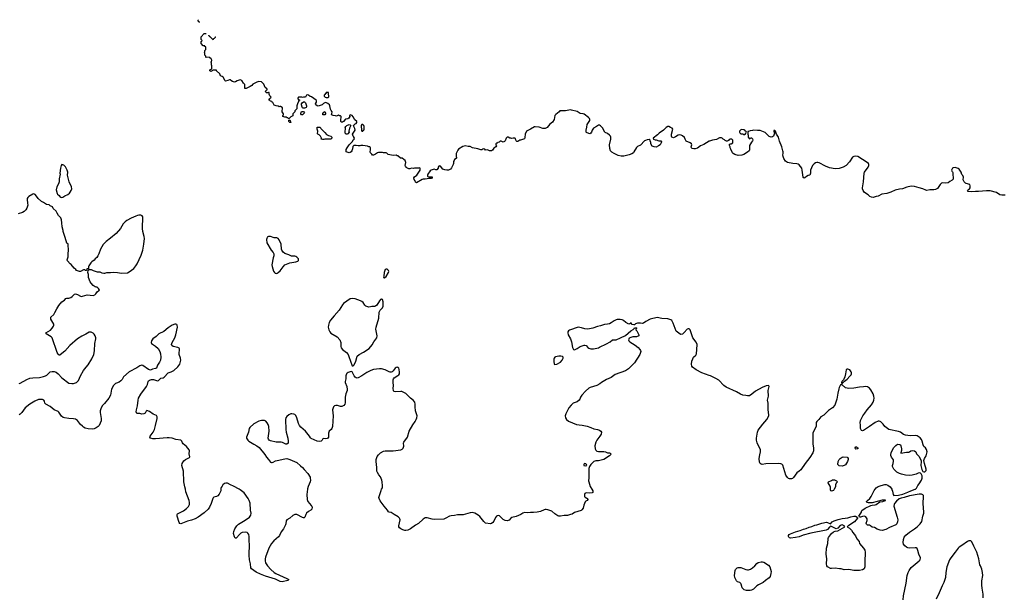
# Model space of a CAD drawing. Header units: inches. Extents: x 1678753 to 1858649, y 384643 to 522370.
# Tile 86 of 91: x 1825842 to 1846060, y 467803 to 479640. Entities that reach past the tile are written whole.
import ezdxf

# ---------------------------------------------------------------- set-up
doc = ezdxf.new("R2010")
doc.units = ezdxf.units.IN
doc.header["$MEASUREMENT"] = 0
for name, color, linetype in [('B8426', 7, 'Continuous'), ('B8427', 7, 'Continuous'), ('B8436', 7, 'Continuous'), ('B8437', 7, 'Continuous'), ('B8446', 7, 'Continuous'), ('B8447', 7, 'Continuous')]:
    doc.layers.add(name, color=color, linetype=linetype)

msp = doc.modelspace()

# ---------------------------------------------------------------- linework, layer by layer
at = {"layer": 'B8426', "color": 6, "elevation": 400}
msp.add_lwpolyline([(1829973, 470000), (1829970, 469969), (1829955, 469925), (1829941, 469899), (1829910, 469867), (1829886, 469854), (1829830, 469836), (1829816, 469824), (1829807, 469810), (1829774, 469706), (1829743, 469630), (1829712, 469590), (1829630, 469515), (1829510, 469427), (1829444, 469390), (1829370, 469365), (1829290, 469345), (1829150, 469288), (1829130, 469297), (1829119, 469319), (1829077, 469450), (1829073, 469470), (1829077, 469483), (1829086, 469494), (1829205, 469555), (1829270, 469603), (1829310, 469646), (1829328, 469690), (1829329, 469730), (1829323, 469770), (1829255, 469950), (1829244, 470000)], dxfattribs=at)
at = {"layer": 'B8427', "color": 6}
for points, elevation in [([(1829530, 479586), (1829506, 479610), (1829506, 479630), (1829512, 479640)], 300), ([(1829541, 479586), (1829530, 479586)], 300), ([(1830000, 478472), (1829968, 478490), (1829950, 478526), (1829886, 478590), (1829882, 478602), (1829870, 478606), (1829810, 478606), (1829794, 478590), (1829770, 478578), (1829750, 478588), (1829746, 478610), (1829787, 478633), (1829789, 478690), (1829782, 478710), (1829778, 478758), (1829766, 478770), (1829782, 478778), (1829786, 478810), (1829775, 478835), (1829750, 478858), (1829730, 478868), (1829670, 478866), (1829666, 478870), (1829666, 478890), (1829646, 478910), (1829646, 478950), (1829638, 478970), (1829646, 478990), (1829646, 479010), (1829666, 479030), (1829666, 479070), (1829662, 479082), (1829647, 479087), (1829642, 479102), (1829610, 479106), (1829566, 479150), (1829566, 479190), (1829582, 479198), (1829586, 479210), (1829582, 479222), (1829566, 479230), (1829566, 479290), (1829630, 479354), (1829669, 479353)], 300), ([(1829717, 479321), (1829718, 479318), (1829733, 479313), (1829738, 479298), (1829750, 479294), (1829810, 479234), (1829822, 479238), (1829827, 479253), (1829842, 479258), (1829846, 479270), (1829862, 479278), (1829866, 479290), (1829868, 479291)], 300), ([(1825830, 472173), (1825850, 472178), (1825990, 472253), (1826050, 472278), (1826110, 472289), (1826250, 472298), (1826330, 472314), (1826370, 472327), (1826397, 472343), (1826470, 472410), (1826510, 472421), (1826550, 472419), (1826590, 472403), (1826630, 472370), (1826709, 472289), (1826850, 472180), (1826910, 472168), (1826950, 472170), (1827010, 472194), (1827050, 472230), (1827092, 472330), (1827150, 472438), (1827210, 472504), (1827250, 472555), (1827321, 472679), (1827363, 472770), (1827378, 472842), (1827382, 472990), (1827405, 473090), (1827404, 473110), (1827392, 473150), (1827370, 473184), (1827350, 473203), (1827310, 473225), (1827290, 473228), (1827270, 473223), (1827198, 473182), (1827116, 473144), (1827030, 473085), (1826870, 472950), (1826770, 472838), (1826710, 472784), (1826670, 472755), (1826650, 472755), (1826630, 472773), (1826611, 472811), (1826512, 473110), (1826490, 473132), (1826389, 473190), (1826379, 473210), (1826474, 473266), (1826510, 473304), (1826539, 473350), (1826544, 473370), (1826541, 473390), (1826485, 473490), (1826481, 473510), (1826484, 473530), (1826542, 473590), (1826567, 473630), (1826604, 473704), (1826649, 473771), (1826710, 473846), (1826760, 473880), (1826790, 473915), (1826810, 473922), (1826854, 473926), (1826890, 473937), (1826923, 473957), (1826970, 474003), (1826990, 474010), (1827030, 474000), (1827090, 473964), (1827110, 473960), (1827130, 473961), (1827230, 473989), (1827350, 473980), (1827386, 473994), (1827409, 474010), (1827439, 474061), (1827478, 474090), (1827460, 474120), (1827440, 474140), (1827430, 474148), (1827410, 474148), (1827390, 474155), (1827350, 474184), (1827309, 474230), (1827290, 474258), (1827257, 474350), (1827255, 474410), (1827242, 474450), (1827246, 474490), (1827266, 474514), (1827310, 474512), (1827351, 474491), (1827430, 474461), (1827490, 474461), (1827530, 474446), (1827570, 474438), (1827590, 474438), (1827630, 474451), (1827710, 474451), (1827770, 474459), (1827850, 474453), (1827930, 474437), (1828056, 474444), (1828090, 474461), (1828185, 474535), (1828230, 474590), (1828253, 474627), (1828334, 474806), (1828369, 474910), (1828392, 475030), (1828404, 475150), (1828401, 475190), (1828372, 475290), (1828363, 475350), (1828370, 475590), (1828355, 475615), (1828330, 475625), (1828290, 475624), (1828263, 475617), (1828230, 475608), (1828130, 475564), (1828042, 475518), (1828010, 475492), (1827970, 475450), (1827913, 475350), (1827826, 475250), (1827710, 475154), (1827616, 475084), (1827555, 475025), (1827505, 474930), (1827470, 474830), (1827450, 474789), (1827425, 474755), (1827395, 474730), (1827370, 474701), (1827325, 474670), (1827305, 474650), (1827262, 474590), (1827253, 474567), (1827254, 474526), (1827218, 474522), (1827212, 474488), (1827190, 474488), (1827182, 474502), (1827150, 474508), (1827090, 474468), (1827070, 474469), (1827008, 474490), (1826998, 474510), (1826962, 474542), (1826897, 474617), (1826878, 474630), (1826822, 474690), (1826815, 474710), (1826837, 474770), (1826837, 474850), (1826845, 474895), (1826838, 475030), (1826809, 475050), (1826774, 475170), (1826733, 475290), (1826732, 475312), (1826712, 475390), (1826709, 475470), (1826701, 475530), (1826684, 475570), (1826637, 475617), (1826615, 475670), (1826590, 475708), (1826530, 475766), (1826515, 475795), (1826470, 475818), (1826450, 475838), (1826390, 475849), (1826330, 475889), (1826289, 475910), (1826222, 475970), (1826190, 476018), (1826158, 476050), (1826130, 476065), (1826110, 476061), (1826030, 476008), (1826009, 475990), (1825996, 475970), (1825995, 475950), (1826006, 475874), (1826007, 475830), (1825990, 475770), (1825966, 475734), (1825936, 475704), (1825900, 475680), (1825810, 475651)], 400), ([(1829244, 470000), (1829232, 470050), (1829215, 470150), (1829206, 470370), (1829172, 470490), (1829179, 470530), (1829214, 470586), (1829250, 470614), (1829317, 470643), (1829326, 470650), (1829335, 470665), (1829325, 470730), (1829330, 470790), (1829322, 470810), (1829270, 470878), (1829198, 470930), (1829185, 470950), (1829170, 470990), (1829150, 471010), (1829050, 471025), (1828970, 471050), (1828910, 471058), (1828870, 471059), (1828630, 471033), (1828576, 471036), (1828529, 471050), (1828517, 471070), (1828521, 471090), (1828581, 471170), (1828612, 471228), (1828628, 471312), (1828663, 471450), (1828665, 471490), (1828650, 471513), (1828584, 471544), (1828510, 471595), (1828450, 471615), (1828437, 471603), (1828418, 471562), (1828390, 471549), (1828350, 471545), (1828310, 471554), (1828250, 471558), (1828238, 471570), (1828235, 471590), (1828239, 471630), (1828261, 471710), (1828274, 471830), (1828285, 471870), (1828331, 471950), (1828445, 472110), (1828464, 472150), (1828481, 472210), (1828490, 472225), (1828510, 472241), (1828550, 472251), (1828590, 472251), (1828630, 472243), (1828670, 472228), (1828690, 472231), (1828741, 472279), (1828790, 472291), (1828810, 472304), (1828889, 472390), (1828953, 472410), (1829010, 472438), (1829088, 472512), (1829129, 472571), (1829150, 472650), (1829144, 472690), (1829120, 472770), (1829120, 472810), (1829127, 472850), (1829121, 472881), (1829114, 472894), (1829090, 472910), (1828992, 472932), (1828969, 472950), (1828961, 472970), (1828964, 472990), (1828973, 473010), (1829030, 473110), (1829050, 473170), (1829081, 473330), (1829077, 473370), (1829066, 473386), (1829052, 473392), (1829030, 473392), (1828970, 473370), (1828890, 473311), (1828802, 473238), (1828698, 473190), (1828645, 473135), (1828575, 473090), (1828552, 473050), (1828542, 473010), (1828548, 472990), (1828630, 472941), (1828686, 472890), (1828723, 472830), (1828737, 472777), (1828743, 472710), (1828732, 472650), (1828713, 472607), (1828670, 472550), (1828650, 472488), (1828630, 472477), (1828570, 472469), (1828530, 472444), (1828490, 472459), (1828370, 472542), (1828350, 472545), (1828310, 472533), (1828250, 472496), (1828090, 472411), (1827977, 472310), (1827944, 472256), (1827917, 472223), (1827882, 472198), (1827830, 472181), (1827810, 472170), (1827772, 472130), (1827730, 472053), (1827705, 471935), (1827675, 471870), (1827582, 471758), (1827542, 471718), (1827516, 471670), (1827497, 471610), (1827494, 471574), (1827518, 471450), (1827518, 471402), (1827471, 471309), (1827452, 471288), (1827410, 471261), (1827370, 471241), (1827330, 471234), (1827250, 471241), (1827190, 471257), (1827150, 471278), (1827130, 471294), (1827093, 471330), (1827029, 471410), (1826990, 471436), (1826950, 471447), (1826850, 471450), (1826764, 471464), (1826734, 471474), (1826701, 471501), (1826644, 471584), (1826630, 471595), (1826551, 471630), (1826470, 471698), (1826380, 471750), (1826362, 471770), (1826350, 471810), (1826338, 471830), (1826310, 471842), (1826285, 471845), (1826230, 471840), (1826150, 471808), (1826050, 471745), (1825956, 471670), (1825884, 471576), (1825850, 471542), (1825830, 471531)], 400), ([(1830000, 470067), (1829981, 470039), (1829975, 470025), (1829973, 470000)], 400)]:
    msp.add_lwpolyline(points, dxfattribs=dict(at, elevation=elevation))
at = {"layer": 'B8427', "color": 6, "elevation": 400}
msp.add_lwpolyline([(1826710, 476664), (1826691, 476649), (1826679, 476590), (1826668, 476490), (1826671, 476469), (1826654, 476370), (1826651, 476310), (1826639, 476270), (1826604, 476210), (1826591, 476150), (1826611, 476071), (1826620, 476060), (1826656, 476030), (1826670, 476011), (1826690, 475998), (1826710, 475991), (1826730, 475996), (1826770, 476023), (1826830, 476051), (1826862, 476078), (1826882, 476098), (1826901, 476130), (1826912, 476170), (1826906, 476210), (1826857, 476310), (1826835, 476390), (1826827, 476450), (1826829, 476510), (1826817, 476550), (1826780, 476620), (1826762, 476642), (1826750, 476653)], close=True, dxfattribs=at)
at = {"layer": 'B8436', "color": 6, "elevation": 400}
for points in [[(1831752, 470000), (1831739, 469890), (1831743, 469790), (1831759, 469750), (1831829, 469670), (1831840, 469650), (1831847, 469630), (1831842, 469590), (1831824, 469570), (1831774, 469546), (1831731, 469510), (1831716, 469484), (1831698, 469430), (1831684, 469416), (1831670, 469412), (1831650, 469419), (1831530, 469483), (1831490, 469484), (1831450, 469465), (1831387, 469410), (1831327, 469370), (1831316, 469350), (1831306, 469294), (1831297, 469270), (1831256, 469190), (1831210, 469128), (1831174, 469050), (1831154, 469026), (1831058, 468942), (1831010, 468890), (1830955, 468790), (1830890, 468609), (1830883, 468570), (1830881, 468530), (1830890, 468490), (1830933, 468430), (1831002, 468350), (1831070, 468292), (1831104, 468270), (1831331, 468170), (1831366, 468150), (1831346, 468130), (1831230, 468100), (1831190, 468110), (1831098, 468158), (1830890, 468216), (1830790, 468254), (1830701, 468301), (1830601, 468370), (1830590, 468390), (1830584, 468470), (1830564, 468550), (1830551, 468650), (1830560, 468870), (1830552, 468930), (1830555, 469030), (1830547, 469070), (1830530, 469099), (1830510, 469113), (1830470, 469120), (1830410, 469113), (1830382, 469098), (1830361, 469079), (1830290, 468993), (1830270, 468995), (1830250, 469021), (1830234, 469090), (1830238, 469130), (1830261, 469190), (1830300, 469250), (1830337, 469283), (1830470, 469363), (1830558, 469430), (1830587, 469470), (1830593, 469510), (1830584, 469570), (1830573, 469713), (1830557, 469770), (1830536, 469810), (1830450, 469925), (1830423, 469950), (1830370, 469986), (1830346, 470000)], [(1837593, 470000), (1837610, 469971), (1837614, 469946), (1837608, 469932), (1837594, 469926), (1837550, 469920), (1837473, 469927), (1837449, 469910), (1837440, 469890), (1837442, 469850), (1837455, 469835), (1837490, 469820), (1837499, 469810), (1837506, 469790), (1837492, 469770), (1837465, 469755), (1837456, 469744), (1837426, 469674), (1837410, 469615), (1837385, 469575), (1837370, 469565), (1837236, 469524), (1837190, 469490), (1837150, 469484), (1837090, 469464), (1837020, 469460), (1836950, 469449), (1836910, 469449), (1836890, 469455), (1836830, 469493), (1836768, 469548), (1836690, 469576), (1836650, 469584), (1836630, 469584), (1836610, 469577), (1836537, 469543), (1836470, 469530), (1836390, 469522), (1836330, 469525), (1836270, 469513), (1836210, 469524), (1836177, 469510), (1836130, 469479), (1836036, 469444), (1835950, 469422), (1835930, 469410), (1835890, 469368), (1835870, 469356), (1835850, 469351), (1835810, 469360), (1835770, 469381), (1835710, 469443), (1835693, 469453), (1835670, 469460), (1835650, 469457), (1835630, 469445), (1835610, 469418), (1835575, 469345), (1835559, 469321), (1835530, 469298), (1835510, 469292), (1835410, 469306), (1835370, 469337), (1835290, 469438), (1835256, 469470), (1835190, 469507), (1835130, 469522), (1835090, 469516), (1834950, 469478), (1834830, 469477), (1834770, 469463), (1834702, 469458), (1834670, 469448), (1834590, 469404), (1834550, 469388), (1834370, 469377), (1834310, 469385), (1834210, 469415), (1834190, 469415), (1834169, 469411), (1834130, 469385), (1834030, 469299), (1833970, 469263), (1833870, 469189), (1833810, 469163), (1833770, 469155), (1833750, 469157), (1833709, 469169), (1833669, 469189), (1833644, 469210), (1833630, 469230), (1833628, 469250), (1833652, 469370), (1833651, 469391), (1833642, 469410), (1833615, 469435), (1833530, 469480), (1833490, 469512), (1833470, 469521), (1833428, 469528), (1833415, 469535), (1833396, 469570), (1833325, 469650), (1833246, 469766), (1833223, 469810), (1833218, 469830), (1833221, 469850), (1833262, 469978), (1833274, 470000)]]:
    msp.add_lwpolyline(points, dxfattribs=at)
at = {"layer": 'B8437', "color": 6}
for points, elevation in [([(1840000, 477143), (1839890, 477079), (1839821, 477050), (1839758, 477002), (1839710, 476986), (1839686, 476986), (1839653, 476993), (1839635, 477010), (1839628, 477030), (1839642, 477070), (1839634, 477090), (1839610, 477113), (1839529, 477149), (1839505, 477185), (1839490, 477222), (1839450, 477259), (1839428, 477270), (1839390, 477275), (1839365, 477270), (1839310, 477233), (1839270, 477217), (1839230, 477229), (1839223, 477250), (1839224, 477290), (1839253, 477390), (1839239, 477410), (1839209, 477430), (1839170, 477445), (1839150, 477447), (1839116, 477430), (1839065, 477375), (1838971, 477310), (1838941, 477279), (1838852, 477210), (1838854, 477190), (1838890, 477171), (1838911, 477171), (1838966, 477154), (1839010, 477154), (1839018, 477130), (1839012, 477110), (1838991, 477070), (1838962, 477050), (1838910, 477025), (1838870, 477029), (1838830, 477044), (1838804, 477090), (1838800, 477120), (1838788, 477150), (1838786, 477170), (1838770, 477178), (1838730, 477175), (1838690, 477162), (1838670, 477150), (1838593, 477067), (1838530, 477034), (1838510, 477018), (1838456, 476924), (1838444, 476910), (1838410, 476887), (1838357, 476863), (1838250, 476841), (1838190, 476840), (1838130, 476853), (1838048, 476890), (1838000, 476920), (1837973, 476950), (1837958, 476998), (1837950, 477070), (1837980, 477190), (1837984, 477230), (1837975, 477250), (1837956, 477270), (1837910, 477301), (1837864, 477324), (1837854, 477334), (1837810, 477418), (1837770, 477463), (1837750, 477472), (1837728, 477472), (1837686, 477450), (1837626, 477410), (1837595, 477370), (1837583, 477330), (1837570, 477309), (1837550, 477299), (1837530, 477301), (1837481, 477321), (1837474, 477330), (1837473, 477350), (1837473, 477370), (1837490, 477434), (1837496, 477490), (1837547, 477570), (1837552, 477590), (1837544, 477610), (1837525, 477630), (1837430, 477701), (1837410, 477710), (1837350, 477713), (1837290, 477754), (1837170, 477785), (1837150, 477790), (1837050, 477766), (1836934, 477770), (1836931, 477769), (1836922, 477750), (1836849, 477691), (1836830, 477670), (1836814, 477590), (1836785, 477535), (1836728, 477492), (1836670, 477430), (1836632, 477408), (1836610, 477404), (1836587, 477407), (1836510, 477433), (1836430, 477442), (1836410, 477439), (1836330, 477390), (1836287, 477373), (1836246, 477350), (1836219, 477290), (1836217, 477223), (1836206, 477194), (1836190, 477184), (1836144, 477176), (1836128, 477168), (1836112, 477168), (1836094, 477150), (1836070, 477138), (1836050, 477138), (1836038, 477150), (1836028, 477170), (1836022, 477202), (1836007, 477207), (1835973, 477207), (1835950, 477198), (1835927, 477207), (1835910, 477208), (1835870, 477228), (1835850, 477228), (1835831, 477209), (1835812, 477150), (1835800, 477140), (1835770, 477128), (1835730, 477148), (1835710, 477148), (1835691, 477129), (1835661, 477119), (1835650, 477108), (1835630, 477106), (1835622, 477090), (1835622, 477070), (1835631, 477050), (1835622, 477030), (1835601, 477019), (1835580, 477000), (1835550, 476962), (1835530, 476950), (1835507, 476947), (1835488, 476948), (1835450, 476967), (1835410, 476964), (1835390, 476981), (1835370, 476986), (1835350, 476984), (1835330, 476968), (1835310, 476966), (1835247, 476987), (1835139, 477010), (1835090, 477036), (1835050, 477038), (1834990, 477050), (1834943, 477037), (1834855, 476985), (1834838, 476962), (1834807, 476890), (1834808, 476830), (1834813, 476810), (1834810, 476798), (1834806, 476790), (1834773, 476767), (1834761, 476750), (1834753, 476730), (1834750, 476690), (1834743, 476670), (1834710, 476601), (1834688, 476570), (1834650, 476548), (1834610, 476548), (1834575, 476555), (1834530, 476574), (1834484, 476630), (1834470, 476637), (1834450, 476632), (1834437, 476610), (1834434, 476590), (1834410, 476559), (1834390, 476559), (1834350, 476569), (1834290, 476549), (1834270, 476535), (1834221, 476470), (1834214, 476450), (1834215, 476430), (1834230, 476415), (1834250, 476411), (1834290, 476414), (1834310, 476411), (1834314, 476394), (1834312, 476388), (1834290, 476379), (1834250, 476383), (1834170, 476363), (1834130, 476363), (1834110, 476357), (1833989, 476289), (1833970, 476306), (1833962, 476330), (1833942, 476362), (1833934, 476390), (1833947, 476413), (1833999, 476450), (1834069, 476550), (1834066, 476590), (1834050, 476598), (1834031, 476589), (1833951, 476589), (1833930, 476584), (1833890, 476589), (1833850, 476579), (1833830, 476579), (1833790, 476599), (1833775, 476610), (1833764, 476630), (1833761, 476650), (1833769, 476709), (1833755, 476750), (1833732, 476772), (1833694, 476794), (1833660, 476800), (1833607, 476847), (1833590, 476848), (1833570, 476858), (1833510, 476855), (1833410, 476869), (1833386, 476890), (1833382, 476902), (1833367, 476907), (1833310, 476906), (1833295, 476915), (1833210, 476915), (1833190, 476909), (1833150, 476878), (1833110, 476858), (1833090, 476862), (1833070, 476879), (1833047, 476910), (1833041, 476930), (1833049, 476970), (1833048, 477008), (1833040, 477020), (1833029, 477029), (1833011, 477029), (1832981, 477041), (1832886, 477054), (1832850, 477055), (1832830, 477049), (1832790, 477049), (1832750, 477058), (1832702, 477058), (1832685, 477035), (1832678, 476990), (1832665, 476950), (1832650, 476925), (1832630, 476913), (1832610, 476910), (1832546, 476930), (1832548, 476972), (1832568, 477010), (1832609, 477071), (1832678, 477142), (1832689, 477171), (1832708, 477190), (1832718, 477210), (1832700, 477240), (1832688, 477250), (1832678, 477290), (1832729, 477371), (1832726, 477406), (1832702, 477450), (1832698, 477470), (1832730, 477502), (1832750, 477512), (1832768, 477530), (1832768, 477550), (1832726, 477586), (1832690, 477646), (1832666, 477670), (1832630, 477686), (1832618, 477682), (1832614, 477670), (1832622, 477650), (1832604, 477616), (1832577, 477603), (1832530, 477598), (1832490, 477549), (1832470, 477539), (1832450, 477538), (1832438, 477550), (1832435, 477570), (1832446, 477650), (1832430, 477666), (1832410, 477666), (1832390, 477678), (1832350, 477658), (1832330, 477668), (1832276, 477676), (1832248, 477688), (1832255, 477705), (1832258, 477750), (1832235, 477775), (1832222, 477802), (1832213, 477870), (1832204, 477890), (1832170, 477919), (1832130, 477939), (1832105, 477935), (1832080, 477920), (1832050, 477889), (1831970, 477865), (1831949, 477869), (1831922, 477890), (1831918, 477910), (1831938, 477950), (1831936, 477976), (1831928, 477990), (1831834, 478054), (1831810, 478062), (1831770, 478089), (1831745, 478095), (1831732, 478088), (1831710, 478048), (1831670, 478049), (1831650, 478042), (1831634, 478046), (1831570, 478046), (1831554, 478030), (1831558, 477998), (1831590, 477994), (1831594, 477990), (1831578, 477982), (1831551, 477930), (1831532, 477870), (1831532, 477808), (1831494, 477770), (1831494, 477750), (1831454, 477710), (1831451, 477669), (1831412, 477648), (1831370, 477606), (1831347, 477627), (1831333, 477627), (1831316, 477636), (1831290, 477638), (1831246, 477650), (1831246, 477670), (1831258, 477690), (1831258, 477710), (1831235, 477750), (1831238, 477830), (1831235, 477835), (1831196, 477856), (1831184, 477856), (1831170, 477848), (1831147, 477867), (1831109, 477869), (1831070, 477886), (1831042, 477942), (1831027, 477947), (1831022, 477962), (1830990, 477966), (1830982, 477982), (1830966, 477990), (1830967, 478013), (1830982, 478018), (1830987, 478033), (1831002, 478038), (1831006, 478050), (1830987, 478067), (1830980, 478080), (1830968, 478108), (1830962, 478142), (1830950, 478146), (1830930, 478138), (1830910, 478138), (1830898, 478150), (1830888, 478172), (1830907, 478193), (1830922, 478198), (1830926, 478210), (1830922, 478222), (1830907, 478227), (1830886, 478250), (1830856, 478316), (1830810, 478366), (1830750, 478368), (1830710, 478355), (1830630, 478315), (1830611, 478289), (1830575, 478265), (1830550, 478258), (1830490, 478228), (1830470, 478228), (1830466, 478230), (1830467, 478307), (1830436, 478336), (1830406, 478390), (1830370, 478402), (1830330, 478389), (1830310, 478388), (1830274, 478366), (1830250, 478359), (1830210, 478369), (1830178, 478390), (1830170, 478406), (1830150, 478408), (1830114, 478390), (1830070, 478378), (1830062, 478382), (1830020, 478460), (1830000, 478472)], 300), ([(1840000, 472335), (1839850, 472388), (1839731, 472451), (1839655, 472510), (1839643, 472530), (1839639, 472570), (1839645, 472630), (1839661, 472679), (1839681, 472710), (1839725, 472755), (1839738, 472782), (1839748, 472870), (1839750, 472970), (1839730, 473018), (1839666, 473110), (1839611, 473271), (1839590, 473293), (1839570, 473294), (1839550, 473284), (1839485, 473215), (1839450, 473186), (1839418, 473178), (1839401, 473181), (1839325, 473245), (1839261, 473410), (1839230, 473464), (1839210, 473477), (1839150, 473496), (1839030, 473505), (1838930, 473529), (1838790, 473494), (1838697, 473443), (1838650, 473409), (1838630, 473402), (1838590, 473408), (1838530, 473408), (1838487, 473393), (1838470, 473378), (1838450, 473375), (1838420, 473380), (1838407, 473387), (1838406, 473410), (1838390, 473414), (1838378, 473402), (1838350, 473389), (1838290, 473426), (1838242, 473462), (1838210, 473477), (1838170, 473483), (1838110, 473482), (1838090, 473478), (1838050, 473460), (1837990, 473415), (1837950, 473398), (1837910, 473387), (1837850, 473384), (1837770, 473354), (1837710, 473343), (1837610, 473306), (1837510, 473286), (1837450, 473296), (1837377, 473317), (1837310, 473328), (1837135, 473265), (1837110, 473250), (1837099, 473230), (1837098, 473210), (1837106, 473170), (1837150, 473086), (1837172, 473030), (1837195, 472910), (1837211, 472871), (1837230, 472865), (1837250, 472868), (1837290, 472888), (1837350, 472929), (1837430, 472959), (1837450, 472960), (1837472, 472952), (1837508, 472910), (1837530, 472895), (1837570, 472883), (1837623, 472883), (1837730, 472907), (1837750, 472915), (1837890, 472985), (1837965, 473030), (1838014, 473066), (1838030, 473071), (1838070, 473065), (1838090, 473068), (1838182, 473110), (1838280, 473160), (1838390, 473251), (1838440, 473280), (1838450, 473294), (1838462, 473298), (1838470, 473314), (1838510, 473314), (1838512, 473308), (1838498, 473302), (1838494, 473270), (1838512, 473252), (1838554, 473170), (1838554, 473150), (1838510, 473128), (1838430, 473128), (1838390, 473118), (1838360, 473100), (1838345, 473070), (1838352, 473050), (1838372, 473030), (1838479, 472959), (1838543, 472910), (1838579, 472870), (1838591, 472850), (1838594, 472830), (1838593, 472810), (1838577, 472770), (1838470, 472596), (1838345, 472475), (1838279, 472430), (1838070, 472358), (1837990, 472298), (1837890, 472253), (1837790, 472192), (1837754, 472166), (1837690, 472130), (1837559, 472090), (1837530, 472076), (1837463, 472017), (1837388, 471930), (1837358, 471890), (1837344, 471850), (1837330, 471827), (1837290, 471797), (1837210, 471771), (1837165, 471730), (1837118, 471670), (1837055, 471550), (1837045, 471510), (1837048, 471470), (1837069, 471429), (1837110, 471395), (1837276, 471330), (1837330, 471320), (1837390, 471315), (1837494, 471294), (1837569, 471269), (1837630, 471239), (1837710, 471227), (1837750, 471211), (1837773, 471193), (1837786, 471170), (1837783, 471130), (1837756, 471090), (1837691, 471009), (1837670, 470970), (1837655, 470890), (1837659, 470830), (1837670, 470806), (1837690, 470784), (1837730, 470776), (1837838, 470778), (1837869, 470769), (1837910, 470747), (1837954, 470750), (1837970, 470742), (1837978, 470730), (1837971, 470710), (1837950, 470687), (1837835, 470610), (1837730, 470586), (1837670, 470581), (1837632, 470568), (1837571, 470510), (1837541, 470470), (1837532, 470428), (1837532, 470232), (1837525, 470175), (1837526, 470150), (1837559, 470059), (1837593, 470000)], 400), ([(1833274, 470000), (1833290, 470030), (1833295, 470070), (1833287, 470150), (1833278, 470190), (1833250, 470253), (1833216, 470296), (1833187, 470347), (1833179, 470370), (1833177, 470450), (1833162, 470570), (1833162, 470610), (1833182, 470670), (1833209, 470710), (1833250, 470747), (1833310, 470784), (1833350, 470790), (1833413, 470787), (1833510, 470790), (1833668, 470812), (1833697, 470823), (1833717, 470843), (1833732, 470888), (1833726, 470950), (1833733, 470970), (1833807, 471073), (1833843, 471190), (1833917, 471323), (1833966, 471390), (1833986, 471430), (1833998, 471470), (1834002, 471510), (1834000, 471530), (1833972, 471612), (1833962, 471690), (1833963, 471750), (1833953, 471790), (1833925, 471830), (1833867, 471870), (1833770, 471964), (1833730, 471989), (1833690, 472006), (1833670, 472009), (1833550, 472001), (1833527, 472010), (1833519, 472030), (1833511, 472070), (1833517, 472130), (1833508, 472192), (1833508, 472250), (1833516, 472270), (1833530, 472288), (1833610, 472333), (1833629, 472350), (1833640, 472370), (1833644, 472404), (1833636, 472456), (1833625, 472485), (1833610, 472499), (1833590, 472506), (1833570, 472501), (1833550, 472489), (1833508, 472430), (1833489, 472411), (1833470, 472401), (1833450, 472402), (1833431, 472409), (1833350, 472450), (1833270, 472472), (1833230, 472475), (1833110, 472460), (1833050, 472438), (1832970, 472394), (1832870, 472328), (1832790, 472286), (1832770, 472282), (1832750, 472285), (1832730, 472300), (1832710, 472329), (1832678, 472398), (1832670, 472409), (1832650, 472419), (1832590, 472398), (1832570, 472386), (1832556, 472370), (1832542, 472330), (1832540, 472270), (1832526, 472210), (1832526, 472190), (1832559, 472110), (1832570, 472050), (1832569, 472030), (1832542, 471958), (1832527, 471890), (1832526, 471774), (1832520, 471750), (1832498, 471722), (1832458, 471702), (1832430, 471701), (1832370, 471720), (1832337, 471723), (1832305, 471715), (1832285, 471695), (1832266, 471630), (1832277, 471510), (1832268, 471290), (1832252, 471248), (1832239, 471230), (1832196, 471190), (1832187, 471170), (1832182, 471150), (1832180, 471070), (1832169, 471051), (1832157, 471043), (1832130, 471038), (1832080, 471040), (1832070, 471035), (1832054, 471010), (1832031, 470990), (1831990, 470984), (1831949, 470990), (1831830, 471041), (1831814, 471054), (1831791, 471090), (1831710, 471190), (1831616, 471276), (1831590, 471310), (1831565, 471350), (1831532, 471470), (1831513, 471513), (1831490, 471533), (1831470, 471543), (1831431, 471549), (1831410, 471546), (1831371, 471530), (1831330, 471497), (1831310, 471469), (1831298, 471430), (1831297, 471390), (1831310, 471270), (1831308, 471228), (1831314, 471170), (1831347, 471050), (1831356, 470990), (1831356, 470944), (1831331, 470929), (1831310, 470929), (1831240, 470960), (1831210, 470969), (1831110, 470965), (1830990, 470994), (1830962, 471010), (1830949, 471029), (1830945, 471050), (1830967, 471190), (1830956, 471290), (1830945, 471330), (1830925, 471365), (1830895, 471395), (1830870, 471410), (1830850, 471415), (1830810, 471414), (1830750, 471396), (1830650, 471342), (1830570, 471268), (1830554, 471246), (1830543, 471170), (1830502, 471070), (1830501, 471050), (1830510, 471030), (1830527, 471007), (1830548, 470988), (1830650, 470923), (1830714, 470894), (1830760, 470860), (1830874, 470714), (1830910, 470657), (1830952, 470612), (1830990, 470559), (1831010, 470549), (1831030, 470549), (1831050, 470554), (1831098, 470582), (1831127, 470593), (1831290, 470625), (1831330, 470629), (1831390, 470614), (1831530, 470547), (1831610, 470482), (1831647, 470447), (1831683, 470403), (1831762, 470322), (1831804, 470250), (1831810, 470230), (1831812, 470190), (1831805, 470155), (1831764, 470056), (1831753, 470010), (1831752, 470000)], 400), ([(1830346, 470000), (1830230, 470067), (1830170, 470092), (1830110, 470128), (1830073, 470127), (1830050, 470117), (1830016, 470090), (1830000, 470067)], 400)]:
    msp.add_lwpolyline(points, dxfattribs=dict(at, elevation=elevation))
for points, elevation in [([(1832150, 478146), (1832138, 478142), (1832133, 478127), (1832118, 478122), (1832113, 478107), (1832094, 478090), (1832094, 478070), (1832114, 478050), (1832136, 478044), (1832170, 478042), (1832187, 478053), (1832186, 478130), (1832182, 478142)], 300), ([(1831690, 477822), (1831663, 477823), (1831649, 477829), (1831641, 477841), (1831629, 477889), (1831629, 477911), (1831645, 477935), (1831670, 477951), (1831690, 477952), (1831710, 477932), (1831732, 477870), (1831732, 477848), (1831724, 477836), (1831710, 477828)], 300), ([(1831630, 477686), (1831626, 477690), (1831618, 477710), (1831620, 477740), (1831630, 477752), (1831672, 477752), (1831692, 477730), (1831650, 477686)], 300), ([(1832090, 477684), (1832069, 477690), (1832070, 477712), (1832090, 477742), (1832110, 477752), (1832122, 477730), (1832122, 477710), (1832110, 477689)], 300), ([(1831390, 477526), (1831367, 477547), (1831366, 477570), (1831370, 477574), (1831390, 477574), (1831394, 477570), (1831402, 477542), (1831414, 477530), (1831410, 477526)], 300), ([(1832210, 477184), (1832110, 477188), (1832090, 477178), (1832070, 477178), (1832047, 477187), (1832029, 477189), (1832038, 477202), (1832038, 477210), (1832018, 477250), (1831994, 477274), (1831966, 477290), (1831960, 477300), (1831962, 477350), (1831948, 477392), (1831950, 477434), (1832010, 477434), (1832025, 477405), (1832110, 477325), (1832144, 477284), (1832184, 477264), (1832232, 477250), (1832252, 477230), (1832252, 477210), (1832230, 477189)], 300), ([(1832547, 477287), (1832526, 477310), (1832526, 477354), (1832535, 477390), (1832535, 477415), (1832526, 477430), (1832538, 477450), (1832558, 477470), (1832611, 477491), (1832630, 477482), (1832642, 477470), (1832612, 477410), (1832602, 477350), (1832605, 477330), (1832582, 477298), (1832570, 477289)], 300), ([(1832890, 477486), (1832870, 477486), (1832854, 477470), (1832854, 477430), (1832862, 477410), (1832862, 477370), (1832870, 477354), (1832890, 477354), (1832895, 477365), (1832910, 477374), (1832918, 477390), (1832918, 477450), (1832910, 477466)], 300), ([(1830970, 475191), (1830952, 475188), (1830926, 475174), (1830915, 475150), (1830912, 475130), (1830919, 475059), (1831009, 474910), (1831044, 474864), (1831060, 474830), (1831058, 474790), (1831046, 474750), (1831020, 474610), (1831026, 474570), (1831057, 474477), (1831073, 474450), (1831090, 474437), (1831110, 474432), (1831130, 474435), (1831150, 474447), (1831190, 474482), (1831250, 474568), (1831290, 474605), (1831390, 474649), (1831510, 474670), (1831555, 474685), (1831565, 474695), (1831570, 474710), (1831565, 474730), (1831530, 474766), (1831510, 474780), (1831490, 474786), (1831427, 474787), (1831370, 474814), (1831290, 474840), (1831250, 474870), (1831227, 474907), (1831219, 474930), (1831210, 475030), (1831170, 475121), (1831150, 475150), (1831122, 475162), (1831070, 475164), (1830990, 475187)], 400), ([(1833370, 474520), (1833350, 474512), (1833339, 474490), (1833328, 474450), (1833322, 474378), (1833312, 474350), (1833330, 474338), (1833370, 474371), (1833418, 474450), (1833420, 474470), (1833414, 474490), (1833390, 474516)], 400), ([(1832670, 473915), (1832630, 473909), (1832488, 473812), (1832470, 473789), (1832403, 473677), (1832298, 473562), (1832227, 473470), (1832197, 473423), (1832180, 473370), (1832176, 473330), (1832189, 473271), (1832208, 473230), (1832230, 473206), (1832362, 473130), (1832416, 473070), (1832439, 473010), (1832435, 472930), (1832443, 472903), (1832471, 472870), (1832550, 472810), (1832585, 472765), (1832604, 472724), (1832670, 472532), (1832690, 472531), (1832710, 472556), (1832742, 472630), (1832769, 472730), (1832815, 472770), (1832903, 472817), (1833016, 472890), (1833078, 472962), (1833112, 473028), (1833174, 473110), (1833182, 473150), (1833160, 473250), (1833158, 473290), (1833163, 473330), (1833215, 473510), (1833226, 473634), (1833245, 473675), (1833292, 473728), (1833303, 473757), (1833307, 473850), (1833290, 473895), (1833280, 473900), (1833270, 473904), (1833250, 473894), (1833231, 473870), (1833178, 473782), (1833150, 473757), (1833130, 473749), (1833070, 473753), (1833044, 473744), (1833010, 473741), (1832950, 473761), (1832930, 473781), (1832895, 473835), (1832870, 473856), (1832841, 473870), (1832730, 473908)], 400), ([(1836955, 472735), (1836910, 472734), (1836843, 472717), (1836830, 472710), (1836815, 472690), (1836807, 472670), (1836807, 472630), (1836818, 472570), (1836830, 472561), (1836870, 472568), (1836947, 472610), (1836980, 472650), (1837005, 472690), (1837003, 472710), (1836990, 472725)], 400), ([(1837450, 470527), (1837430, 470519), (1837424, 470510), (1837428, 470490), (1837470, 470479), (1837489, 470490), (1837483, 470510), (1837470, 470521)], 400)]:
    msp.add_lwpolyline(points, close=True, dxfattribs=dict(at, elevation=elevation))
at = {"layer": 'B8446', "color": 6, "elevation": 400}
for points in [[(1842567, 470000), (1842562, 469990), (1842550, 469978), (1842530, 469968), (1842510, 469958), (1842498, 469970), (1842489, 469989), (1842489, 470000)], [(1843983, 467730), (1843988, 467810), (1844042, 468070), (1844068, 468230), (1844084, 468290), (1844105, 468330), (1844148, 468392), (1844314, 468530), (1844330, 468550), (1844337, 468590), (1844305, 468670), (1844285, 468745), (1844270, 468781), (1844250, 468795), (1844230, 468797), (1844110, 468788), (1844076, 468796), (1844049, 468809), (1844016, 468836), (1843991, 468871), (1843984, 468910), (1843988, 468970), (1844005, 469015), (1844039, 469061), (1844110, 469120), (1844215, 469185), (1844272, 469230), (1844334, 469290), (1844364, 469336), (1844390, 469450), (1844410, 469510), (1844411, 469530), (1844393, 469710), (1844402, 469850), (1844399, 469870), (1844389, 469889), (1844359, 469899), (1844310, 469899), (1844114, 469866), (1844004, 469830), (1843942, 469818), (1843899, 469801), (1843844, 469756), (1843803, 469710), (1843797, 469690), (1843795, 469650), (1843861, 469430), (1843872, 469370), (1843868, 469330), (1843851, 469290), (1843831, 469270), (1843706, 469214), (1843630, 469172), (1843550, 469156), (1843510, 469160), (1843450, 469181), (1843394, 469214), (1843350, 469225), (1843310, 469252), (1843290, 469260), (1843250, 469261), (1843230, 469282), (1843226, 469306), (1843243, 469357), (1843242, 469390), (1843232, 469412), (1843215, 469435), (1843190, 469446), (1843150, 469441), (1843110, 469430), (1843088, 469430), (1843078, 469438), (1843076, 469450), (1843127, 469530), (1843129, 469550), (1843137, 469563), (1843206, 469614), (1843316, 469664), (1843350, 469673), (1843410, 469680), (1843430, 469687), (1843501, 469739), (1843569, 469750), (1843581, 469759), (1843622, 469770), (1843618, 469778), (1843610, 469779), (1843554, 469774), (1843350, 469725), (1843265, 469725), (1843235, 469730), (1843233, 469750), (1843249, 469770), (1843297, 469810), (1843327, 469850), (1843387, 469973), (1843408, 470000)], [(1843749, 470000), (1843753, 469993), (1843764, 469964), (1843776, 469890), (1843791, 469871), (1843890, 469877), (1843978, 469902), (1844080, 469940), (1844140, 469970), (1844229, 470000)], [(1845629, 467770), (1845626, 467850), (1845603, 467970), (1845599, 468030), (1845601, 468119), (1845617, 468230), (1845611, 468290), (1845597, 468357), (1845572, 468430), (1845559, 468450), (1845535, 468570), (1845494, 468710), (1845435, 468835), (1845390, 468919), (1845370, 468939), (1845350, 468945), (1845330, 468943), (1845301, 468930), (1845190, 468846), (1845130, 468810), (1845111, 468789), (1845053, 468707), (1844961, 468590), (1844936, 468550), (1844877, 468410), (1844859, 468290), (1844851, 468190), (1844816, 468084), (1844782, 468018), (1844723, 467877), (1844658, 467742)]]:
    msp.add_lwpolyline(points, dxfattribs=at)
for points in [[(1843010, 468331), (1842970, 468333), (1842870, 468355), (1842770, 468343), (1842710, 468364), (1842675, 468370), (1842590, 468378), (1842510, 468373), (1842490, 468376), (1842440, 468400), (1842429, 468409), (1842416, 468430), (1842412, 468470), (1842416, 468570), (1842405, 468670), (1842412, 468790), (1842435, 468890), (1842442, 468990), (1842449, 469010), (1842509, 469091), (1842550, 469126), (1842590, 469141), (1842644, 469150), (1842788, 469230), (1842769, 469250), (1842756, 469256), (1842730, 469267), (1842710, 469265), (1842690, 469254), (1842640, 469200), (1842610, 469191), (1842579, 469199), (1842510, 469236), (1842490, 469240), (1842470, 469224), (1842427, 469173), (1842402, 469158), (1842090, 469100), (1841930, 469058), (1841850, 469026), (1841770, 469007), (1841670, 468993), (1841650, 469000), (1841634, 469014), (1841626, 469030), (1841631, 469050), (1841644, 469070), (1841670, 469087), (1841770, 469127), (1841870, 469156), (1841937, 469183), (1841990, 469193), (1842050, 469222), (1842110, 469235), (1842170, 469262), (1842213, 469270), (1842310, 469304), (1842410, 469322), (1842430, 469321), (1842490, 469288), (1842525, 469330), (1842539, 469341), (1842566, 469354), (1842650, 469380), (1842730, 469399), (1842795, 469405), (1842850, 469415), (1842910, 469437), (1842968, 469448), (1843005, 469445), (1843041, 469430), (1843046, 469410), (1842986, 469334), (1842870, 469254), (1842852, 469250), (1842832, 469230), (1842883, 469203), (1842923, 469163), (1842951, 469110), (1843003, 469043), (1843030, 468985), (1843081, 468930), (1843090, 468887), (1843172, 468790), (1843197, 468750), (1843204, 468710), (1843206, 468650), (1843198, 468570), (1843197, 468410), (1843181, 468370), (1843150, 468349), (1843090, 468336)], [(1840842, 467922), (1840765, 467925), (1840718, 467938), (1840696, 467956), (1840680, 467980), (1840660, 468050), (1840650, 468069), (1840630, 468085), (1840579, 468099), (1840558, 468118), (1840526, 468186), (1840519, 468230), (1840532, 468330), (1840539, 468350), (1840552, 468370), (1840574, 468386), (1840593, 468393), (1840650, 468397), (1840750, 468351), (1840784, 468344), (1840810, 468346), (1840850, 468360), (1840890, 468385), (1840940, 468430), (1840981, 468479), (1841006, 468494), (1841070, 468513), (1841093, 468513), (1841124, 468504), (1841220, 468440), (1841244, 468410), (1841271, 468310), (1841268, 468270), (1841251, 468210), (1841230, 468182), (1841156, 468130), (1841111, 468089), (1841010, 468041), (1840981, 468019), (1840912, 467948), (1840870, 467926)]]:
    msp.add_lwpolyline(points, close=True, dxfattribs=at)
at = {"layer": 'B8447', "color": 6}
for points, elevation in [([(1846081, 476039), (1846045, 476035), (1846010, 476035), (1845970, 476043), (1845901, 476090), (1845770, 476126), (1845692, 476128), (1845530, 476110), (1845470, 476115), (1845386, 476106), (1845318, 476110), (1845305, 476130), (1845324, 476156), (1845348, 476170), (1845362, 476190), (1845361, 476230), (1845350, 476258), (1845278, 476278), (1845265, 476285), (1845238, 476310), (1845218, 476350), (1845222, 476410), (1845210, 476438), (1845185, 476465), (1845174, 476510), (1845130, 476573), (1845110, 476587), (1845050, 476607), (1845010, 476599), (1844996, 476590), (1844978, 476550), (1844982, 476530), (1844997, 476517), (1845004, 476504), (1845003, 476450), (1845011, 476409), (1845011, 476369), (1844990, 476348), (1844942, 476318), (1844910, 476289), (1844850, 476281), (1844790, 476289), (1844770, 476284), (1844742, 476258), (1844690, 476174), (1844647, 476153), (1844613, 476147), (1844530, 476145), (1844470, 476136), (1844450, 476138), (1844388, 476168), (1844310, 476185), (1844217, 476217), (1844150, 476225), (1844057, 476203), (1843970, 476170), (1843910, 476164), (1843818, 476142), (1843730, 476096), (1843650, 476072), (1843545, 476055), (1843470, 476017), (1843427, 476013), (1843370, 475993), (1843330, 475996), (1843301, 476010), (1843264, 476044), (1843190, 476092), (1843160, 476130), (1843148, 476168), (1843148, 476190), (1843170, 476310), (1843181, 476490), (1843187, 476510), (1843264, 476610), (1843280, 476650), (1843280, 476670), (1843271, 476690), (1843245, 476710), (1843050, 476833), (1843010, 476841), (1842970, 476833), (1842945, 476815), (1842880, 476720), (1842810, 476647), (1842750, 476609), (1842670, 476582), (1842590, 476577), (1842470, 476601), (1842390, 476630), (1842260, 476700), (1842230, 476707), (1842210, 476706), (1842182, 476698), (1842156, 476684), (1842120, 476650), (1842083, 476550), (1842079, 476490), (1842070, 476449), (1842030, 476439), (1841997, 476423), (1841965, 476395), (1841950, 476388), (1841930, 476398), (1841927, 476407), (1841912, 476550), (1841902, 476590), (1841850, 476660), (1841830, 476672), (1841800, 476680), (1841715, 476685), (1841610, 476708), (1841570, 476737), (1841532, 476790), (1841519, 476830), (1841514, 476866), (1841519, 476890), (1841519, 476930), (1841509, 476950), (1841492, 477032), (1841443, 477143), (1841426, 477230), (1841384, 477290), (1841362, 477350), (1841350, 477368), (1841330, 477366), (1841326, 477354), (1841338, 477310), (1841336, 477290), (1841318, 477250), (1841302, 477238), (1841271, 477229), (1841250, 477234), (1841230, 477245), (1841150, 477325), (1841050, 477364), (1840990, 477362), (1840911, 477369), (1840890, 477362), (1840840, 477360), (1840806, 477346), (1840794, 477346), (1840792, 477290), (1840802, 477270), (1840802, 477230), (1840818, 477198), (1840830, 477194), (1840842, 477198), (1840847, 477213), (1840870, 477214), (1840890, 477194), (1840894, 477170), (1840892, 477150), (1840871, 477129), (1840851, 477090), (1840826, 477054), (1840827, 476970), (1840821, 476950), (1840790, 476920), (1840711, 476870), (1840670, 476858), (1840592, 476852), (1840524, 476870), (1840493, 476890), (1840477, 476910), (1840445, 476985), (1840429, 477010), (1840429, 477029), (1840408, 477072), (1840430, 477094), (1840450, 477094), (1840486, 477110), (1840486, 477170), (1840467, 477187), (1840433, 477187), (1840410, 477178), (1840397, 477163), (1840370, 477146), (1840353, 477147), (1840330, 477158), (1840315, 477175), (1840286, 477190), (1840266, 477210), (1840250, 477215), (1840210, 477214), (1840150, 477179), (1840070, 477168), (1840010, 477149), (1840000, 477143)], 300), ([(1844229, 470000), (1844237, 470003), (1844260, 470020), (1844285, 470075), (1844312, 470110), (1844357, 470190), (1844372, 470228), (1844373, 470273), (1844354, 470314), (1844338, 470330), (1844310, 470339), (1844290, 470334), (1844248, 470312), (1844170, 470287), (1844110, 470282), (1844030, 470290), (1843950, 470307), (1843910, 470323), (1843854, 470354), (1843810, 470390), (1843792, 470410), (1843765, 470470), (1843765, 470490), (1843776, 470530), (1843782, 470578), (1843788, 470590), (1843787, 470607), (1843741, 470661), (1843733, 470690), (1843732, 470712), (1843740, 470750), (1843763, 470810), (1843790, 470857), (1843830, 470902), (1843870, 470924), (1843910, 470921), (1843926, 470910), (1843935, 470895), (1843948, 470830), (1843946, 470794), (1843932, 470750), (1843938, 470738), (1844050, 470764), (1844097, 470763), (1844110, 470766), (1844144, 470790), (1844170, 470797), (1844218, 470790), (1844241, 470770), (1844258, 470730), (1844270, 470714), (1844303, 470683), (1844351, 470590), (1844356, 470550), (1844348, 470512), (1844348, 470490), (1844366, 470405), (1844390, 470365), (1844410, 470356), (1844430, 470359), (1844454, 470386), (1844455, 470410), (1844418, 470530), (1844409, 470590), (1844423, 470630), (1844454, 470686), (1844474, 470770), (1844459, 470819), (1844439, 470850), (1844410, 470879), (1844392, 470910), (1844376, 470990), (1844361, 471021), (1844330, 471055), (1844270, 471097), (1844230, 471103), (1844130, 471099), (1844030, 471112), (1843990, 471126), (1843930, 471169), (1843890, 471187), (1843690, 471229), (1843610, 471290), (1843570, 471339), (1843523, 471383), (1843510, 471394), (1843490, 471401), (1843470, 471397), (1843410, 471372), (1843290, 471286), (1843170, 471209), (1843150, 471202), (1843130, 471208), (1843120, 471220), (1843109, 471250), (1843109, 471310), (1843104, 471324), (1843102, 471362), (1843110, 471411), (1843156, 471510), (1843198, 471562), (1843241, 471630), (1843330, 471735), (1843365, 471790), (1843381, 471830), (1843387, 471870), (1843383, 471910), (1843370, 471956), (1843322, 472042), (1843290, 472076), (1843250, 472102), (1843210, 472108), (1843170, 472106), (1843090, 472097), (1842970, 472073), (1842866, 472070), (1842802, 472082), (1842730, 472146), (1842710, 472146), (1842698, 472142), (1842670, 472088), (1842660, 472060), (1842639, 471970), (1842624, 471850), (1842578, 471730), (1842530, 471675), (1842450, 471616), (1842356, 471524), (1842290, 471485), (1842250, 471430), (1842210, 471390), (1842199, 471370), (1842194, 471290), (1842137, 471170), (1842131, 471150), (1842126, 470966), (1842128, 470928), (1842144, 470850), (1842139, 470790), (1842129, 470750), (1842069, 470650), (1841972, 470530), (1841879, 470401), (1841850, 470372), (1841802, 470338), (1841730, 470240), (1841710, 470223), (1841690, 470215), (1841650, 470214), (1841630, 470220), (1841605, 470245), (1841571, 470291), (1841510, 470496), (1841495, 470515), (1841470, 470524), (1841430, 470529), (1841162, 470522), (1841090, 470511), (1841070, 470514), (1841050, 470526), (1841034, 470554), (1841028, 470632), (1841039, 470710), (1841056, 470770), (1841056, 470810), (1841050, 470830), (1841014, 470890), (1840987, 470950), (1840972, 471010), (1840973, 471050), (1840992, 471170), (1841008, 471212), (1841101, 471339), (1841185, 471430), (1841223, 471510), (1841225, 471530), (1841213, 471630), (1841212, 471770), (1841199, 471830), (1841216, 471910), (1841214, 472026), (1841232, 472110), (1841224, 472124), (1841209, 472129), (1841170, 472122), (1841090, 472090), (1840949, 472011), (1840879, 471950), (1840830, 471918), (1840790, 471915), (1840750, 471925), (1840690, 471933), (1840644, 471950), (1840560, 472000), (1840350, 472093), (1840298, 472130), (1840197, 472237), (1840136, 472276), (1840026, 472326), (1840000, 472335)], 400), ([(1842489, 470000), (1842489, 470049), (1842485, 470065), (1842442, 470130), (1842443, 470137), (1842450, 470154), (1842510, 470178), (1842530, 470191), (1842570, 470192), (1842614, 470170), (1842632, 470150), (1842610, 470126), (1842592, 470090), (1842592, 470050), (1842567, 470000)], 400), ([(1843408, 470000), (1843431, 470029), (1843470, 470054), (1843530, 470080), (1843610, 470099), (1843636, 470096), (1843670, 470081), (1843715, 470050), (1843749, 470000)], 400)]:
    msp.add_lwpolyline(points, dxfattribs=dict(at, elevation=elevation))
for points, elevation in [([(1840670, 477388), (1840650, 477382), (1840625, 477350), (1840622, 477330), (1840630, 477314), (1840650, 477294), (1840690, 477294), (1840710, 477282), (1840730, 477282), (1840746, 477290), (1840747, 477313), (1840762, 477318), (1840766, 477330), (1840762, 477342), (1840747, 477347), (1840742, 477362), (1840727, 477367), (1840722, 477382)], 300), ([(1842850, 472469), (1842830, 472469), (1842811, 472449), (1842802, 472370), (1842783, 472310), (1842755, 472245), (1842725, 472210), (1842722, 472198), (1842714, 472190), (1842718, 472178), (1842730, 472174), (1842779, 472221), (1842830, 472259), (1842890, 472319), (1842913, 472350), (1842921, 472370), (1842923, 472390), (1842917, 472410), (1842890, 472449), (1842870, 472461)], 400), ([(1843010, 470826), (1843006, 470830), (1842998, 470850), (1843010, 470874), (1843030, 470874), (1843038, 470858), (1843054, 470850), (1843054, 470830), (1843050, 470828)], 400), ([(1842730, 470475), (1842670, 470478), (1842642, 470510), (1842650, 470572), (1842670, 470611), (1842689, 470630), (1842730, 470658), (1842750, 470665), (1842830, 470662), (1842842, 470650), (1842851, 470630), (1842851, 470609), (1842838, 470570), (1842799, 470501), (1842770, 470489)], 400)]:
    msp.add_lwpolyline(points, close=True, dxfattribs=dict(at, elevation=elevation))

doc.saveas('drawing.dxf')
